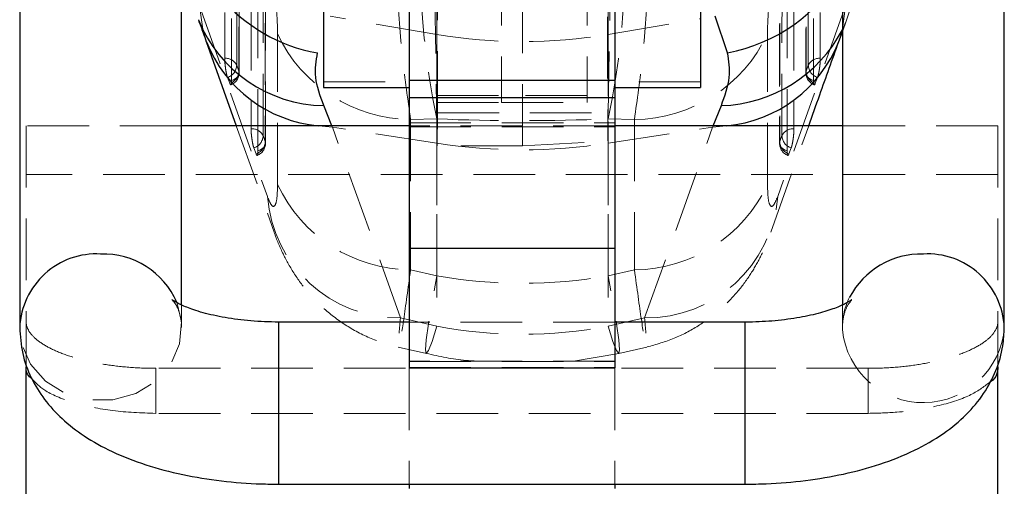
# Model space of a CAD drawing. Header units: millimetres. Extents: x 23 to 407, y 52 to 245.
# Tile 16 of 34: x 232.98 to 253.25, y 209.52 to 219.11. Entities that reach past the tile are written whole.
import ezdxf

# ---------------------------------------------------------------- set-up
doc = ezdxf.new("R2010")
doc.units = ezdxf.units.MM
doc.linetypes.add('HIDDEN', pattern=[1.905, 1.27, -0.635])

msp = doc.modelspace()

# ---------------------------------------------------------------- linework, layer by layer
at = {"color": 7, "linetype": 'HIDDEN', "lineweight": 18}
for p, q in [((241.56573, 225.97466), (241.56573, 217.55425)), ((242.89906, 225.97466), (242.89906, 217.55425)), ((243.33239, 216.51347), (243.33239, 225.97466)), ((244.66573, 225.97466), (244.66573, 217.55425)), ((245.24356, 226.07454), (245.08658, 216.61662)), ((241.57796, 216.51347), (241.42135, 225.93863)), ((241.56986, 223.2437), (241.56986, 218.80723)), ((245.09492, 223.2437), (245.09492, 218.80723)), ((249.16491, 222.74234), (249.16483, 218.02038)), ((248.62327, 220.91427), (248.62259, 216.57155)), ((241.56986, 218.80723), (239.37021, 219.18103)), ((245.09492, 218.80723), (246.99906, 219.13081)), ((249.91573, 218.86175), (250.00382, 219.10093)), ((238.29027, 215.7219), (238.29109, 218.81662)), ((241.56986, 218.80723), (241.56986, 216.56926)), ((245.09492, 218.80723), (245.09492, 216.56926)), ((248.37452, 215.7219), (248.3737, 218.81662)), ((237.49533, 218.05265), (237.44963, 218.17478)), ((249.16945, 218.05265), (249.21516, 218.17478)), ((237.26017, 217.92377), (237.30588, 217.80163)), ((249.40462, 217.92377), (249.35891, 217.80163)), ((239.23239, 217.83135), (240.99906, 217.83135)), ((246.99906, 217.83135), (245.23239, 217.83135)), ((241.56573, 217.55425), (243.33239, 217.55425)), ((241.56573, 217.55425), (241.56573, 217.40926)), ((244.66573, 217.55425), (242.89906, 217.55425)), ((242.89906, 217.55425), (242.89906, 217.40926)), ((244.66573, 217.55425), (244.66573, 217.40926)), ((241.56573, 217.40926), (243.33239, 217.40926)), ((242.89906, 217.40926), (244.66573, 217.40926)), ((241.02912, 217.05746), (241.02811, 213.96338)), ((241.56986, 217.06974), (241.02912, 217.05746)), ((241.56986, 213.84147), (241.56986, 217.06974)), ((241.5796, 217.19196), (241.57796, 216.51347)), ((241.5796, 217.19196), (245.08518, 217.19196)), ((245.08658, 216.61662), (245.08518, 217.19196)), ((245.09492, 213.84147), (245.09492, 217.06974)), ((245.09492, 217.06974), (245.63567, 217.05746)), ((245.63567, 217.05746), (245.63668, 213.96338)), ((233.11573, 216.92804), (233.11573, 212.8974)), ((236.31573, 216.92804), (233.11573, 216.92804)), ((237.44127, 216.92804), (238.2193, 214.74258)), ((239.42231, 216.89892), (239.13134, 216.92804)), ((239.42231, 216.89892), (239.4103, 216.92804)), ((241.56986, 216.56926), (239.42231, 216.89892)), ((240.81852, 212.9774), (239.42231, 216.89892)), ((240.99906, 216.98594), (245.23239, 216.98594)), ((245.23239, 216.92804), (240.99906, 216.92804)), ((240.99906, 216.90385), (245.23239, 216.90385)), ((245.09492, 216.56926), (247.24247, 216.89892)), ((245.84627, 212.9774), (247.24247, 216.89892)), ((247.24247, 216.89892), (247.25449, 216.92804)), ((247.24247, 216.89892), (247.53345, 216.92804)), ((248.44572, 214.74276), (249.22395, 216.92804)), ((253.11573, 216.92804), (249.91573, 216.92804)), ((253.11573, 216.92804), (253.11573, 212.8974)), ((238.03756, 216.60381), (237.99185, 216.72595)), ((248.62722, 216.60381), (248.67294, 216.72595)), ((237.80243, 216.47492), (237.84814, 216.35278)), ((241.56986, 216.56926), (241.56986, 212.80832)), ((243.33239, 216.51347), (241.57796, 216.51347)), ((243.33239, 216.51347), (245.08658, 216.61662)), ((245.09492, 216.56926), (245.09492, 212.80832)), ((248.86236, 216.47492), (248.81665, 216.35278)), ((253.11573, 215.92804), (233.11573, 215.92804)), ((241.02811, 213.96338), (241.56986, 213.84147)), ((245.63668, 213.96338), (245.09492, 213.84147)), ((236.31573, 212.78329), (236.31573, 213.24269)), ((249.91573, 213.24563), (249.91573, 212.78329)), ((233.11573, 211.97036), (233.11573, 212.8974)), ((238.31573, 212.89231), (238.31573, 209.55898)), ((241.56986, 212.80832), (240.81852, 212.9774)), ((245.23239, 212.89231), (240.99906, 212.89231)), ((245.09492, 212.80832), (245.84627, 212.9774)), ((247.91573, 212.89231), (247.91573, 209.55898)), ((253.11573, 212.8974), (253.11573, 211.97036)), ((249.91573, 212.78329), (249.91657, 212.73519)), ((240.77546, 212.37807), (241.35252, 212.24822)), ((244.38071, 212.09099), (245.31227, 212.24822)), ((245.31227, 212.24822), (245.88933, 212.37807)), ((245.23239, 212.09099), (240.99906, 212.09099)), ((240.99906, 212.08182), (245.23239, 212.08182)), ((250.44906, 211.94136), (235.78239, 211.94136)), ((235.78239, 211.94136), (235.78239, 211.01505)), ((240.99906, 211.95692), (245.23239, 211.95692)), ((240.99906, 211.94136), (245.23239, 211.94136)), ((240.99906, 211.94136), (240.99906, 209.55898)), ((245.23239, 211.94136), (245.23239, 209.55898)), ((250.44906, 211.01505), (250.44906, 211.94136)), ((250.44906, 211.01505), (235.78239, 211.01505))]:
    msp.add_line(p, q, dxfattribs=at)
at = {"color": 7, "linetype": 'Continuous', "lineweight": 25}
for p, q in [((239.23239, 224.57128), (239.23239, 217.71414)), ((246.99906, 224.57128), (246.99906, 217.71414)), ((232.98239, 224.4621), (232.98239, 212.78329)), ((236.31573, 213.24269), (236.31573, 224.4621)), ((249.91573, 224.4621), (249.91573, 213.24563)), ((253.24906, 212.78329), (253.24906, 224.4621)), ((240.99906, 220.42385), (240.99906, 217.85682)), ((245.23239, 220.42385), (245.23239, 217.85682)), ((247.55128, 218.42729), (247.29458, 219.18103)), ((249.8419, 218.6613), (249.91573, 218.86175)), ((236.82307, 218.66454), (237.44127, 216.92804)), ((239.23239, 217.71414), (240.99906, 217.71414)), ((245.23239, 217.85682), (240.99906, 217.85682)), ((240.99906, 217.85682), (240.99906, 217.50761)), ((245.23239, 217.85682), (245.23239, 217.50761)), ((245.23239, 217.71414), (246.99906, 217.71414)), ((240.99906, 217.50761), (245.23239, 217.50761)), ((240.99906, 217.50761), (240.99906, 214.40922)), ((245.23239, 217.50761), (245.23239, 214.40922)), ((240.99906, 216.92804), (236.31573, 216.92804)), ((249.91573, 216.92804), (245.23239, 216.92804)), ((240.99906, 214.40922), (245.23239, 214.40922)), ((240.99906, 214.40922), (240.99906, 211.94979)), ((245.23239, 214.40922), (245.23239, 211.94979)), ((240.99906, 212.89231), (238.31573, 212.89231)), ((247.91573, 212.89231), (245.23239, 212.89231)), ((233.11573, 207.78876), (233.11573, 211.97036)), ((240.99906, 211.94979), (245.23239, 211.94979)), ((253.11573, 207.78876), (253.11573, 211.97036)), ((238.31573, 209.55898), (247.91573, 209.55898)), ((240.99906, 209.55898), (240.99906, 209.4723)), ((245.23239, 209.55898), (245.23239, 209.4723))]:
    msp.add_line(p, q, dxfattribs=at)
at = {"color": 8, "linetype": 'Continuous', "lineweight": 25}
for p, q in [((239.4103, 216.92804), (239.23922, 217.34281)), ((247.25449, 216.92804), (247.42556, 217.34281)), ((238.31573, 212.73444), (238.31573, 212.89231)), ((247.91573, 212.73444), (247.91573, 212.89231)), ((238.31573, 209.55898), (238.31573, 212.73444)), ((247.91573, 209.55898), (247.91573, 212.73444))]:
    msp.add_line(p, q, dxfattribs=at)
at = {"color": 7, "linetype": 'HIDDEN', "lineweight": 18, "flags": 128}
for points in [[(237.20302, 223.07113), (237.20302, 222.6584), (237.20301, 221.00748), (237.20301, 218.3172)], [(249.46177, 223.07113), (249.46177, 222.6584), (249.46177, 221.00748), (249.46178, 218.3172)], [(237.44963, 218.17478), (237.44962, 218.58751), (237.44962, 220.23843), (237.4496, 222.92869)], [(237.49527, 222.77458), (237.49528, 222.36185), (237.4953, 220.71094), (237.49533, 218.05265)], [(237.49997, 218.02038), (237.49992, 221.32575), (237.49989, 222.74234)], [(249.16952, 222.77458), (249.16951, 222.36185), (249.16949, 220.71094), (249.16945, 218.05265)], [(249.21516, 218.17478), (249.21516, 218.58751), (249.21517, 220.23843), (249.21518, 222.92869)], [(237.34519, 217.8621), (237.34518, 218.27483), (237.34514, 219.92575), (237.34507, 222.58405)], [(249.3196, 217.8621), (249.31961, 218.27483), (249.31965, 219.92575), (249.31972, 222.58405)], [(237.74468, 221.24302), (237.74473, 220.83029), (237.74494, 219.17936), (237.74522, 216.86834)], [(248.92011, 221.24302), (248.92006, 220.83029), (248.91985, 219.17936), (248.91956, 216.86834)], [(237.99185, 216.72595), (237.9918, 217.13868), (237.99157, 218.78959), (237.99125, 221.10059)], [(238.03691, 220.94648), (238.03697, 220.53375), (238.03722, 218.88285), (238.03756, 216.60381)], [(238.0422, 216.57155), (238.04174, 219.61145), (238.04153, 220.91427)], [(248.62788, 220.94648), (248.62782, 220.53375), (248.62756, 218.88285), (248.62722, 216.60381)], [(248.67294, 216.72595), (248.67299, 217.13868), (248.67322, 218.78959), (248.67353, 221.10059)], [(237.88743, 216.41325), (237.88736, 216.82598), (237.88708, 218.4769), (237.8867, 220.75594)], [(248.77736, 216.41325), (248.77743, 216.82598), (248.7777, 218.4769), (248.77809, 220.75594)], [(236.68441, 219.39644), (237.91667, 215.93473), (238.0807, 215.474)], [(236.82487, 218.65814), (236.74887, 218.91357), (236.68441, 219.39644)], [(249.98037, 219.39644), (248.74812, 215.93473), (248.58409, 215.474)], [(249.84177, 218.66332), (249.91592, 218.91357), (249.98037, 219.39644)], [(237.49533, 218.05265), (237.49991, 218.02407), (237.4972, 217.9954), (237.48729, 217.96739), (237.47043, 217.94082), (237.44709, 217.91638), (237.41789, 217.89474), (237.38361, 217.87649), (237.34519, 217.8621)], [(249.16945, 218.05265), (249.16488, 218.02407), (249.16759, 217.9954), (249.1775, 217.96739), (249.19435, 217.94082), (249.2177, 217.91638), (249.2469, 217.89474), (249.28117, 217.87649), (249.3196, 217.8621)], [(238.03756, 216.60381), (238.04214, 216.57524), (238.03944, 216.54657), (238.02953, 216.51856), (238.01267, 216.49198), (237.98933, 216.46755), (237.96013, 216.4459), (237.92586, 216.42764), (237.88743, 216.41325)], [(248.62722, 216.60381), (248.62265, 216.57524), (248.62535, 216.54657), (248.63526, 216.51856), (248.65212, 216.49198), (248.67546, 216.46755), (248.70466, 216.4459), (248.73893, 216.42764), (248.77736, 216.41325)], [(241.56986, 212.80832), (241.47029, 212.49486), (241.39705, 212.30638), (241.35226, 212.24828), (241.33718, 212.32221), (241.35226, 212.52607), (241.39705, 212.85402), (241.47029, 213.29671), (241.56986, 213.84147)], [(245.09492, 212.80832), (245.1945, 212.49486), (245.26774, 212.30638), (245.31253, 212.24828), (245.3276, 212.32221), (245.31253, 212.52607), (245.26774, 212.85402), (245.1945, 213.29671), (245.09492, 213.84147)], [(236.21487, 213.3002), (236.31107, 212.89604), (236.27394, 212.44755), (236.09244, 212.02889), (235.78268, 211.67726), (235.3722, 211.42391), (234.89746, 211.29134), (234.40066, 211.29134), (233.92592, 211.42391), (233.51544, 211.67726), (233.20569, 212.02889), (233.02418, 212.44755), (232.98239, 212.78334)]]:
    msp.add_lwpolyline(points, dxfattribs=at)
at = {"color": 7, "linetype": 'HIDDEN', "lineweight": 18}
for centre, radius, start, end in [((257.35962, 220.39119), 16.13531, 168.120755, 191.879245), ((229.30517, 220.39119), 16.13531, 348.120755, 11.879245), ((247.65944, 219.99151), 2.50581, 334.213754, 357.840504), ((241.05832, 220.11329), 3.05597, 205.106866, 269.452355), ((243.33239, 229.1839), 10.5253, 260.360035, 279.639965), ((245.60646, 220.11329), 3.05597, 270.547648, 334.893133), ((237.21936, 218.06077), 0.25695, 26.341825, 93.648071), ((249.44543, 218.06077), 0.25695, 86.351745, 153.658484), ((237.18122, 218.18036), 0.26846, 287.101694, 358.808839), ((249.48356, 218.18036), 0.26846, 181.190925, 252.898362), ((237.22692, 218.05823), 0.26847, 287.103556, 358.808789), ((237.2293, 218.02037), 0.27067, 291.847413, 0.000786), ((249.43549, 218.02037), 0.27067, 179.999214, 248.149922), ((249.43787, 218.05823), 0.26847, 181.191211, 252.896444), ((237.76161, 216.61193), 0.25693, 26.346253, 93.655527), ((248.90318, 216.61192), 0.25694, 86.344495, 153.653599), ((237.72345, 216.7315), 0.26846, 287.107932, 358.81581), ((248.94133, 216.7315), 0.26846, 181.184142, 252.892297), ((237.76916, 216.60936), 0.26846, 287.10902, 358.815625), ((237.77154, 216.57151), 0.27067, 291.947479, 0.008711), ((243.33239, 228.06851), 11.63354, 261.285896, 278.714104), ((248.89325, 216.57151), 0.27067, 179.991289, 247.899086), ((248.89562, 216.60936), 0.26846, 181.184469, 252.891067), ((241.05754, 217.01974), 3.0565, 205.12637, 269.448139), ((245.60724, 217.01974), 3.0565, 270.551858, 334.873626), ((240.78715, 215.69247), 2.71525, 184.614969, 270.661919), ((245.87764, 215.69247), 2.71525, 269.338088, 355.385021), ((251.30677, 212.78046), 1.39104, 153.501852, 179.883563), ((251.58064, 212.90861), 1.67308, 185.949527, 355.723492)]:
    msp.add_arc(centre, radius, start, end, dxfattribs=at)
at = {"color": 7, "linetype": 'Continuous', "lineweight": 25}
msp.add_arc((239.68529, 221.73048), 3.35231, 180.080165, 260.179563, dxfattribs=at)
at = {"color": 8, "linetype": 'Continuous', "lineweight": 25}
for centre, radius, start, end in [((246.9008, 221.85873), 3.49255, 280.733757, 329.682926), ((239.28887, 220.18156), 2.83919, 202.180168, 268.998046), ((247.33078, 220.26276), 2.92149, 271.859155, 332.22734), ((239.38516, 219.6689), 2.75258, 201.543183, 264.709056), ((247.2799, 219.66826), 2.75192, 275.286465, 338.581601), ((234.56334, 212.71185), 1.58256, 86.895039, 177.410984), ((234.70699, 212.6517), 1.64141, 23.271293, 92.022616), ((251.54452, 212.61377), 1.67875, 88.707363, 152.030685), ((251.6681, 212.71181), 1.58261, 2.609093, 93.104219)]:
    msp.add_arc(centre, radius, start, end, dxfattribs=at)
at = {"color": 7, "linetype": 'HIDDEN', "lineweight": 18}
for centre, major_axis, ratio, start_param, end_param in [((241.56355, 219.829), (-0.00473, 4.06), 0.00420519, 4.00543575, 5.6002562), ((245.10124, 219.829), (0.00473, 4.06), 0.00420519, 0.68292911, 2.27774956), ((243.33239, 219.41124), (10.15, 0), 0.2342486, 4.53785606, 4.88692191), ((243.33239, 223.67274), (10.15, 0), 0.98353986, 4.53785606, 4.88692191), ((243.33239, 223.67274), (0, 11.03201), 0.92004957, 2.96705973, 3.31612558)]:
    msp.add_ellipse(centre, major_axis=major_axis, ratio=ratio, start_param=start_param, end_param=end_param, dxfattribs=at)
for points, knots in [([(240.7657, 223.69438), (240.73803, 223.33869), (240.68328, 222.63461), (240.68108, 221.23953), (240.73936, 219.76497), (240.85582, 218.28632), (240.97148, 217.46614), (241.02912, 217.05746)], [0, 0, 0, 0, 0.20285874, 0.40156068, 0.59862045, 0.7999996, 1, 1, 1, 1]), ([(245.89909, 223.69438), (245.92675, 223.33869), (245.98151, 222.63461), (245.98371, 221.23953), (245.92542, 219.76497), (245.80896, 218.28632), (245.6933, 217.46614), (245.63567, 217.05746)], [0, 0, 0, 0, 0.20285874, 0.40156068, 0.59862045, 0.7999996, 1, 1, 1, 1]), ([(238.29109, 218.81662), (238.28862, 218.93345), (238.28369, 219.1672), (238.24384, 219.59323), (238.18478, 220.01581), (238.10999, 220.41272), (238.05549, 220.60878), (238.02765, 220.70893)], [0, 0, 0, 0, 0.19732749, 0.39483392, 0.58988219, 0.7904981, 1, 1, 1, 1]), ([(248.3737, 218.81662), (248.37616, 218.93345), (248.3811, 219.1672), (248.42095, 219.59323), (248.48001, 220.01581), (248.5548, 220.41272), (248.6093, 220.60878), (248.63714, 220.70893)], [0, 0, 0, 0, 0.19732749, 0.39483393, 0.58988217, 0.79049807, 1, 1, 1, 1]), ([(237.20301, 218.3172), (237.20351, 218.29376), (237.20452, 218.24609), (237.21259, 218.15881), (237.22472, 218.07095), (237.23992, 217.99195), (237.25227, 217.94573), (237.25888, 217.92735), (237.26017, 217.92377)], [0, 0, 0, 0, 0.18581796, 0.37778952, 0.5697595, 0.76173182, 0.95369885, 1, 1, 1, 1]), ([(249.46178, 218.3172), (249.46128, 218.29376), (249.46027, 218.24609), (249.4522, 218.15881), (249.44007, 218.07095), (249.42487, 217.99195), (249.41252, 217.94573), (249.4059, 217.92735), (249.40462, 217.92377)], [0, 0, 0, 0, 0.1858179, 0.37778956, 0.56975953, 0.76173184, 0.95369886, 1, 1, 1, 1]), ([(237.30588, 217.80163), (237.30974, 217.79255), (237.31884, 217.77112), (237.33122, 217.76469), (237.34092, 217.78604), (237.34483, 217.82441), (237.34511, 217.85407), (237.34519, 217.8621)], [0, 0, 0, 0, 0.17919685, 0.42266359, 0.66612588, 0.90958581, 1, 1, 1, 1]), ([(249.35891, 217.80163), (249.35505, 217.79255), (249.34595, 217.77112), (249.33357, 217.76469), (249.32387, 217.78604), (249.31996, 217.82441), (249.31968, 217.85407), (249.3196, 217.8621)], [0, 0, 0, 0, 0.17919656, 0.42266356, 0.66612587, 0.9095858, 1, 1, 1, 1]), ([(237.74522, 216.86834), (237.74572, 216.84494), (237.74674, 216.79732), (237.7548, 216.7101), (237.76694, 216.62224), (237.78214, 216.54322), (237.7945, 216.49694), (237.80113, 216.47852), (237.80243, 216.47492)], [0, 0, 0, 0, 0.18550758, 0.37747302, 0.5694455, 0.76141189, 0.9533845, 1, 1, 1, 1]), ([(248.91956, 216.86834), (248.91906, 216.84494), (248.91804, 216.79732), (248.90998, 216.7101), (248.89785, 216.62224), (248.88264, 216.54322), (248.87028, 216.49694), (248.86366, 216.47852), (248.86236, 216.47492)], [0, 0, 0, 0, 0.18550766, 0.37747314, 0.56944566, 0.76141209, 0.95338474, 1, 1, 1, 1]), ([(237.84814, 216.35278), (237.84877, 216.35113), (237.8547, 216.33563), (237.8655, 216.31712), (237.87768, 216.32065), (237.88588, 216.35197), (237.88692, 216.39292), (237.88743, 216.41325)], [0, 0, 0, 0, 0.029075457, 0.272691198, 0.516288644, 0.759893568, 1, 1, 1, 1]), ([(248.81665, 216.35278), (248.81602, 216.35113), (248.81009, 216.33563), (248.79929, 216.31712), (248.78711, 216.32065), (248.77891, 216.35197), (248.77787, 216.39292), (248.77736, 216.41325)], [0, 0, 0, 0, 0.02907545, 0.27269113, 0.51628876, 0.75989362, 1, 1, 1, 1]), ([(238.0807, 215.474), (238.10898, 215.40578), (238.16561, 215.2692), (238.23375, 215.26029), (238.28109, 215.40064), (238.28716, 215.61308), (238.29027, 215.7219)], [0, 0, 0, 0, 0.253414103, 0.507371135, 0.747644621, 1, 1, 1, 1]), ([(248.58409, 215.474), (248.55581, 215.40578), (248.49918, 215.2692), (248.43104, 215.26029), (248.3837, 215.40064), (248.37763, 215.61308), (248.37452, 215.7219)], [0, 0, 0, 0, 0.253414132, 0.507371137, 0.747644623, 1, 1, 1, 1]), ([(238.2176, 214.7471), (238.21841, 214.74457), (238.26734, 214.59206), (238.3944, 214.30005), (238.6313, 213.87119), (238.93798, 213.46301), (239.3272, 213.07795), (239.80688, 212.74353), (240.29729, 212.5011), (240.63602, 212.42298), (240.77609, 212.39068)], [0, 0, 0, 0, 0.002423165, 0.146370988, 0.277864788, 0.41280929, 0.562447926, 0.720200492, 0.884291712, 1, 1, 1, 1]), ([(245.89526, 212.37995), (246.08397, 212.433), (246.45218, 212.53652), (246.94766, 212.79956), (247.37418, 213.11329), (247.72703, 213.46618), (248.0078, 213.83572), (248.22328, 214.20905), (248.3633, 214.51059), (248.42284, 214.68763), (248.44167, 214.74363)], [0, 0, 0, 0, 0.15804824, 0.30838079, 0.45078368, 0.58591431, 0.71286114, 0.82977759, 0.94614955, 1, 1, 1, 1]), ([(241.02811, 213.96338), (240.97722, 213.59142), (240.87784, 212.86497), (240.79295, 212.36012), (240.7645, 212.33477), (240.80066, 212.76498), (240.81852, 212.9774)], [0, 0, 0, 0, 0.2555184, 0.49903212, 0.75265646, 1, 1, 1, 1]), ([(245.63668, 213.96338), (245.68757, 213.59142), (245.78694, 212.86497), (245.87184, 212.36012), (245.90029, 212.33477), (245.86412, 212.76498), (245.84627, 212.9774)], [0, 0, 0, 0, 0.2555184, 0.49903212, 0.75265646, 1, 1, 1, 1]), ([(236.11738, 213.35539), (236.1165, 213.35602), (236.10053, 213.36751), (236.16321, 213.31447), (236.26322, 213.13746), (236.31416, 212.91895), (236.31558, 212.79619), (236.31573, 212.78329)], [0, 0, 0, 0, 0.01551988, 0.28250827, 0.6006873, 0.95803703, 1, 1, 1, 1]), ([(249.91573, 212.78329), (249.92136, 212.86109), (249.93418, 213.03816), (250.0259, 213.25331), (250.11509, 213.35597), (250.10761, 213.34931), (250.10542, 213.34736)], [0, 0, 0, 0, 0.25258264, 0.57482846, 0.87531095, 1, 1, 1, 1]), ([(233.11573, 212.8974), (233.11573, 212.83753), (233.13297, 212.77801), (233.20058, 212.65973), (233.25175, 212.60033), (233.3854, 212.48599), (233.46719, 212.43122), (233.66046, 212.32674), (233.77298, 212.27682), (234.01878, 212.18676), (234.1529, 212.14603), (234.44414, 212.07374), (234.59925, 212.04282), (234.91989, 211.99301), (235.08759, 211.97376), (235.43212, 211.94787), (235.60629, 211.94136), (235.78239, 211.94136)], [0, 0, 0, 0, 0.125, 0.125, 0.25, 0.25, 0.375, 0.375, 0.5, 0.5, 0.625, 0.625, 0.75, 0.75, 0.875, 0.875, 1, 1, 1, 1]), ([(250.44906, 211.94136), (250.62516, 211.94136), (250.79832, 211.94787), (251.13899, 211.97332), (251.30827, 211.99257), (251.6311, 212.04259), (251.78422, 212.07311), (252.07402, 212.14477), (252.21124, 212.18629), (252.45721, 212.2763), (252.5676, 212.3251), (252.76255, 212.43011), (252.84543, 212.4856), (252.97851, 212.59917), (253.02971, 212.65802), (253.09848, 212.77766), (253.11573, 212.83753), (253.11573, 212.8974)], [0, 0, 0, 0, 0.125, 0.125, 0.25, 0.25, 0.375, 0.375, 0.5, 0.5, 0.625, 0.625, 0.75, 0.75, 0.875, 0.875, 1, 1, 1, 1]), ([(241.35252, 212.24822), (241.62203, 212.1882), (241.95194, 212.11473), (242.28848, 212.09466), (242.35009, 212.09099)], [0, 0, 0, 0, 0.81693616, 1, 1, 1, 1]), ([(235.78239, 211.01505), (235.48211, 211.02616), (234.88154, 211.04837), (234.08979, 211.22064), (233.49549, 211.45181), (233.3197, 211.63505), (233.2402, 211.71792)], [0, 0, 0, 0, 0.26140461, 0.52281003, 0.78419611, 1, 1, 1, 1]), ([(252.94498, 211.65198), (252.82364, 211.55946), (252.57496, 211.36983), (251.88697, 211.15283), (251.1427, 211.03221), (250.64633, 211.01993), (250.44906, 211.01505)], [0, 0, 0, 0, 0.26375629, 0.54055349, 0.81740213, 1, 1, 1, 1])]:
    msp.add_open_spline(points, degree=3, knots=knots, dxfattribs=at)
at = {"color": 7, "linetype": 'Continuous', "lineweight": 25}
for points, knots in [([(236.66058, 219.10459), (236.69305, 219.01992), (236.74602, 218.88178), (236.80171, 218.71894), (236.82327, 218.6559)], [0, 0, 0, 0, 0.61288893, 1, 1, 1, 1]), ([(249.22395, 216.92804), (249.29922, 217.13938), (249.50546, 217.71844), (249.71148, 218.29735), (249.84231, 218.66498)], [0, 0, 0, 0, 0.3649584, 1, 1, 1, 1]), ([(239.23922, 217.34281), (239.16901, 217.54289), (239.02637, 217.94935), (239.08417, 218.26634), (239.11351, 218.42729)], [0, 0, 0, 0, 0.492249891, 1, 1, 1, 1]), ([(247.42556, 217.34281), (247.49578, 217.54289), (247.63842, 217.94935), (247.58062, 218.26634), (247.55128, 218.42729)], [0, 0, 0, 0, 0.49224988, 1, 1, 1, 1]), ([(238.31573, 212.89231), (238.21767, 212.89356), (237.93021, 212.89722), (237.46453, 212.93814), (236.964, 213.02496), (236.56632, 213.13673), (236.29429, 213.24607), (236.13854, 213.33657), (236.1242, 213.34932), (236.11738, 213.35539)], [0, 0, 0, 0, 0.09032757, 0.26481695, 0.43685729, 0.60344508, 0.74581308, 0.87903282, 1, 1, 1, 1]), ([(250.10542, 213.34736), (250.10744, 213.34911), (250.11327, 213.35416), (250.01237, 213.28453), (249.79841, 213.18649), (249.46902, 213.07663), (249.04008, 212.98028), (248.53816, 212.9134), (248.1503, 212.89321), (247.94319, 212.89241), (247.91573, 212.89231)], [0, 0, 0, 0, 0.06880907, 0.19903249, 0.3362334, 0.48412238, 0.64257906, 0.8093245, 0.97471545, 1, 1, 1, 1]), ([(232.98239, 212.78329), (232.99466, 212.60274), (233.01909, 212.24296), (233.20742, 211.73841), (233.48559, 211.28635), (233.85504, 210.88547), (234.31899, 210.52751), (234.89079, 210.2113), (235.56797, 209.94736), (236.32558, 209.74736), (237.12626, 209.61764), (237.79706, 209.5646), (238.19354, 209.5603), (238.31573, 209.55898)], [0, 0, 0, 0, 0.081396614, 0.16220078, 0.242852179, 0.326912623, 0.418082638, 0.519221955, 0.628761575, 0.739059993, 0.84688479, 0.95281484, 1, 1, 1, 1]), ([(247.91573, 209.55898), (248.06081, 209.56082), (248.47854, 209.56615), (249.16522, 209.62523), (249.95404, 209.75802), (250.70925, 209.96205), (251.39762, 210.23659), (251.98901, 210.57604), (252.46565, 210.96681), (252.83251, 211.40357), (253.08956, 211.88321), (253.22811, 212.35199), (253.24289, 212.65624), (253.24906, 212.78329)], [0, 0, 0, 0, 0.05602239, 0.16130377, 0.26771423, 0.37649386, 0.48940028, 0.59606778, 0.69265814, 0.78026002, 0.86272128, 0.94267519, 1, 1, 1, 1]), ([(233.2402, 211.71792), (233.21898, 211.73482), (233.11742, 211.81574), (233.11648, 211.90207), (233.11573, 211.97036)], [0, 0, 0, 0, 0.20896888, 1, 1, 1, 1]), ([(253.11573, 211.97036), (253.1108, 211.86466), (253.10564, 211.75393), (252.95195, 211.65641), (252.94498, 211.65198)], [0, 0, 0, 0, 0.954644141, 1, 1, 1, 1])]:
    msp.add_open_spline(points, degree=3, knots=knots, dxfattribs=at)

doc.saveas('drawing.dxf')
